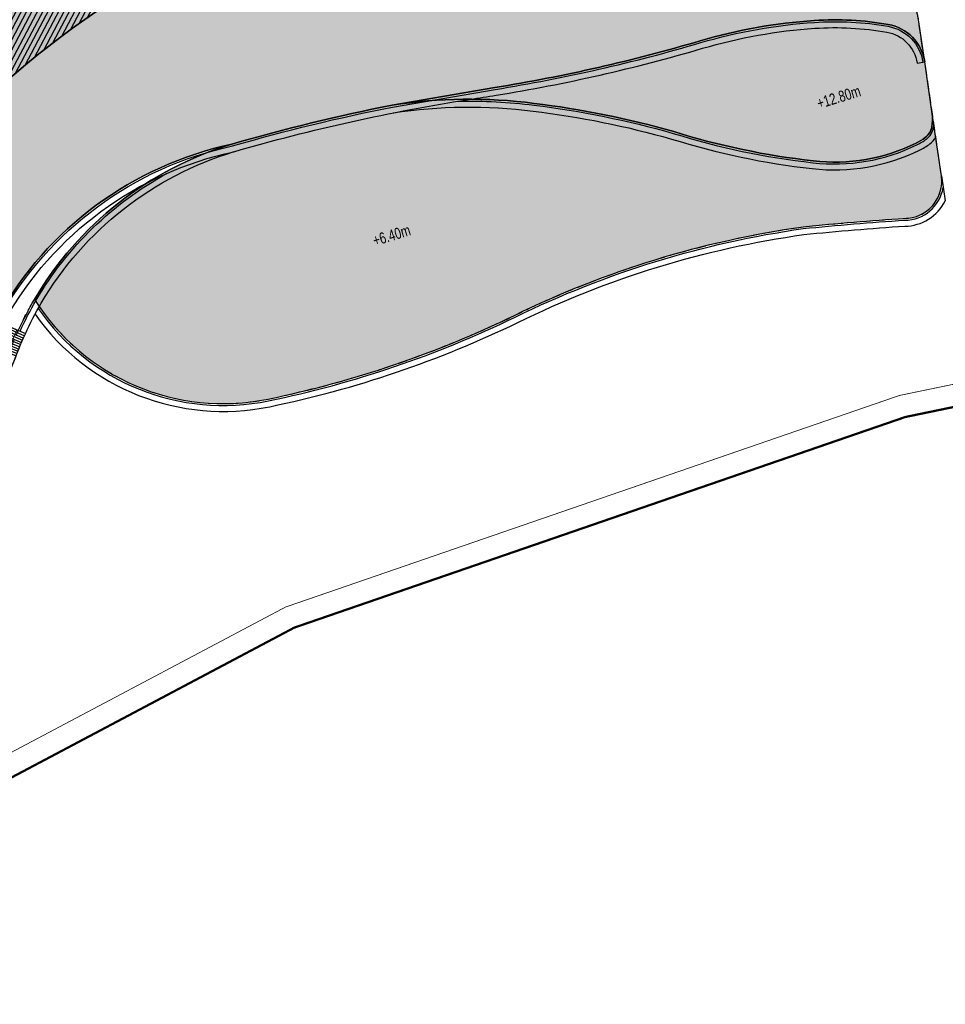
# Model space of a CAD drawing. Header units: millimetres. Extents: x -1402 to -179, y -280 to 6164.
# Tile 80 of 212: x -646 to -521, y 1759 to 1891. Entities that reach past the tile are written whole.
import ezdxf

# ---------------------------------------------------------------- set-up
doc = ezdxf.new("R2010")
doc.units = ezdxf.units.MM
for name, pattern in [('AJN-Limite', [1.25, 0.5, -0.25, 0, -0.25, 0, -0.25]), ('AJN-Projection', [0.375, 0.25, -0.125]), ('DASH', [0.35, 0.25, -0.1])]:
    doc.linetypes.add(name, pattern=pattern)
for name, color, linetype in [('AJN-2-SBT-P', 251, 'AJN-Projection'), ('AJN-2-SBT-V', 51, 'CONTINUOUS'), ('AJN-8-251-H', 251, 'CONTINUOUS'), ('AJN-8-254-H', 254, 'CONTINUOUS')]:
    doc.layers.add(name, color=color, linetype=linetype)
doc.layers.add('AJN-6-Etang', color=7, linetype='CONTINUOUS', lineweight=15, true_color=0x46a499)
for name, color, linetype, lineweight in [('AJN-7-500-A', 10, 'CONTINUOUS', 18), ('AJN-8-252-H', 252, 'CONTINUOUS', 20), ('GEO-1-LIM-V', 10, 'AJN-Limite', 25)]:
    doc.layers.add(name, color=color, linetype=linetype, lineweight=lineweight)
doc.layers.add('AJN-9-SRF-MARINHORIZON-TERRACE 50%', color=7, linetype='CONTINUOUS', true_color=0xf8d731)
doc.styles.get("Standard").update_dxf_attribs({"font": 'rs.shx', "bigfont": 'hztxt.shx'})

# ---------------------------------------------------------------- blocks, each defined once
blk = doc.blocks.new('ESCALIER COURBE')
at = {"layer": 'AJN-8-251-H', "linetype": 'Continuous'}
for p, q in [((-2.091465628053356, 1.405588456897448), (-0.2043146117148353, -0.2342875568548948)), ((-1.872455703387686, 1.656514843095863), (0.007522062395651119, 0.008420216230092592)), ((-3.169978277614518, 0.1367544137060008), (-1.247502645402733, -1.461563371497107)), ((-2.956494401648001, 0.3923987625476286), (-1.041011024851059, -1.214292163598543)), ((-2.741897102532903, 0.647109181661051), (-0.8334424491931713, -0.9679242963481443)), ((-2.526190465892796, 0.9008808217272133), (-0.62480087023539, -0.7224644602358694)), ((-2.309378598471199, 1.153708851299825), (-0.415090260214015, -0.477917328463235)), ((-4.009937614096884, -0.8972797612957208), (-2.060765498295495, -2.461076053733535)), ((-3.800957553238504, -0.6379605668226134), (-1.858627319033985, -2.210246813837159)), ((-3.590847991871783, -0.3795556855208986), (-1.6553966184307, -1.960301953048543)), ((-3.382344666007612, -0.1198189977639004), (-1.452913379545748, -1.709733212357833)), ((-3.418879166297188, -4.152096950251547), (-5.330543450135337, -2.541029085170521)), ((-3.205460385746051, -3.89750844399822), (-5.125533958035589, -2.296472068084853)), ((-2.993377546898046, -3.641805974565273), (-4.921807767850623, -2.050844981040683)), ((-4.505806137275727, -5.408086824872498), (-6.374642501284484, -3.747529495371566)), ((-4.285796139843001, -5.159172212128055), (-6.163301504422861, -3.508422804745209)), ((-4.067092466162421, -4.909109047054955), (-5.953215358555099, -3.268212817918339)), ((-3.849701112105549, -4.657904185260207), (-5.744389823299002, -3.02690612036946)), ((-3.633628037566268, -4.405564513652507), (-5.536830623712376, -2.78450932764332)), ((-5.173613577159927, -6.147871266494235), (-7.016136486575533, -4.45816439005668)), ((-4.949720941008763, -5.902443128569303), (-6.801065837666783, -4.222406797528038)), ((-4.727116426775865, -5.655846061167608), (-6.587232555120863, -3.985526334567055)), ((-6.312182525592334, -7.357243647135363), (-8.109842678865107, -5.619884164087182))]:
    blk.add_line(p, q, dxfattribs=at)
at = {"layer": 'AJN-8-251-H', "linetype": 'Continuous', "flags": 128}
for points in [[(-4.012698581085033, -0.8950646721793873, -0.01090874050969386), (-1.872455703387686, 1.656514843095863)], [(-2.06270429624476, -2.459520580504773, -0.01087050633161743), (-2.273736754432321e-13, 0, -6.100320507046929e-05), (0.007522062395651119, 0.008420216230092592)]]:
    blk.add_lwpolyline(points, format="xyb", dxfattribs=at)
at = {"layer": 'AJN-8-251-H', "linetype": 'Continuous'}
for points in [[(-8.109842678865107, -5.619884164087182, 0.01963747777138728), (-4.921807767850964, -2.050844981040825, -0.004816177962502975), (-4.012698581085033, -0.8950646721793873, -0.004816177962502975)], [(-6.312182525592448, -7.357243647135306, 0.01980274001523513), (-2.966707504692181, -3.609457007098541, -0.004953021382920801), (-2.06270429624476, -2.459520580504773, -0.004953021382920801)]]:
    blk.add_lwpolyline(points, format="xyb", dxfattribs=at)
at = {"layer": 'AJN-8-252-H', "flags": 128}
blk.add_lwpolyline([(-6.094875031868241, -5.303017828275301, 0.01317423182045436), (-3.944375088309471, -2.830298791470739, -0.01579367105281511), (-0.932506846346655, 0.8325026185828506)], format="xyb", dxfattribs=at)
blk.add_lwpolyline([(-5.716615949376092, -5.172940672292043), (-6.094875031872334, -5.303017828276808), (-6.018395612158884, -4.910397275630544)], dxfattribs=at)

msp = doc.modelspace()

# ---------------------------------------------------------------- hatches: boundary and pattern name
at = {"layer": 'AJN-6-Etang', "linetype": 'Continuous', "transparency": 33554687}
h = msp.add_hatch(color=256, dxfattribs=at)
h.dxf.hatch_style = 1
h.set_gradient(color1=(181, 223, 247), rotation=200, centered=1, tint=0.800000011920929, name='INVCURVED')
edge = h.paths.add_edge_path()
edge.add_arc((-536.1331980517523, 1849.417541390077), 41.76902211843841, 80.08128101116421, 93.81348574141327, ccw=False)
edge.add_arc((-529.9721789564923, 1884.650621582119), 6.001325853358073, 8.314213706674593, 80.08128101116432, ccw=False)
edge.add_line((-524.0339273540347, 1885.518423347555), (-524.8218382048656, 1890.909992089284))
edge.add_arc((-539.6641874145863, 1888.740966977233), 15.00000000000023, 8.314213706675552, 17.11641258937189)
edge.add_line((-525.3285562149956, 1893.155678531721), (-531.8922719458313, 1914.469643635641))
edge.add_arc((-539.6903833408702, 1946.37856248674), 32.84797776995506, 259.0174260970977, 283.7331395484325, ccw=False)
edge.add_arc((-561.8123215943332, 1784.378913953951), 130.7194739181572, 83.02942774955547, 139.3583344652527)
edge.add_arc((-801.5518826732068, 2008.592369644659), 197.7256147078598, 293.8823795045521, 315.3027358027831, ccw=False)
edge.add_arc((-691.6662761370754, 1757.774338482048), 76.11284403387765, 109.1621766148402, 113.0774477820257, ccw=False)
edge.add_arc((-700.3908612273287, 1782.881288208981), 49.53320314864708, 76.1865285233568, 109.16217663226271, ccw=False)
edge.add_arc((6736.442926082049, 42952.96636338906), 41786.9397942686, 259.764921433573, 259.7784708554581)
edge.add_arc((-676.0644756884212, 1853.926779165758), 24.85499872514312, 263.5898590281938, 326.3375928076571)
edge.add_arc((-2060.139441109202, 2681.808366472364), 1637.60381086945, 329.0722052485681, 329.5217709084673)
edge.add_arc((-607.3271954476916, 1827.944119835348), 47.56153281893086, 102.10276570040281, 150.7305022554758, ccw=False)
edge.add_arc((-545.9599434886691, 1628.331226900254), 256.247943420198, 101.20186661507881, 106.16469985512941, ccw=False)
edge.add_line((-595.7402857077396, 1879.69734640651), (-581.894087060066, 1882.067430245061))
edge.add_arc((-618.1463783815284, 2105.268334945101), 226.1257890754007, 279.2254205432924, 286.4139132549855)
edge.add_arc((-534.1899581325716, 1820.26442650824), 70.98682985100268, 93.8134857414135, 106.41391325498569, ccw=False)
at = {"layer": 'AJN-6-Etang', "transparency": 33554687}
h = msp.add_hatch(color=256, dxfattribs=at)
h.dxf.hatch_style = 1
h.set_gradient(color1=(188, 236, 246), rotation=200, centered=1, tint=0.800000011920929, name='INVCURVED')
edge = h.paths.add_edge_path()
edge.add_arc((-529.9721789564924, 1884.650621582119), 6.001325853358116, 8.314213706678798, 80.08128101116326)
edge.add_arc((-536.1331980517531, 1849.417541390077), 41.76902211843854, 80.08128101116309, 93.8134857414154)
edge.add_arc((-534.1899581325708, 1820.26442650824), 70.98682985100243, 93.8134857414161, 106.4139132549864)
edge.add_arc((-618.1463783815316, 2105.268334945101), 226.1257890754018, 279.22542054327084, 286.4139132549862, ccw=False)
edge.add_line((-581.894087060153, 1882.067430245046), (-595.7402857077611, 1879.697346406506))
edge.add_arc((-585.3088098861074, 1812.091593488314), 68.40580030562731, 82.7020697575, 98.77148672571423, ccw=False)
edge.add_arc((-591.4480943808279, 1758.177498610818), 122.6653533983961, 74.09507165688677, 83.05663605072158, ccw=False)
edge.add_arc((-527.8576559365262, 1972.127404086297), 100.55221686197, 252.6562582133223, 263.6004390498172)
edge.add_arc((-536.1791950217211, 1896.941333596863), 24.90736390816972, 263.3458975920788, 296.189343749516)
edge.add_arc((-527.6510556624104, 1880.017136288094), 5.959617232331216, 294.4264649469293, 308.1904459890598)
edge.add_arc((-525.3469842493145, 1877.165244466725), 2.294084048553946, 307.0003335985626, 349.6996083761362)
edge.add_arc((-529.9453750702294, 1877.938647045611), 6.95692768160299, 350.204428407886, 365.0105834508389)
edge.add_line((-523.0150327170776, 1878.546263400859), (-524.0339273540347, 1885.518423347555))
h = msp.add_hatch(color=256, dxfattribs=at)
h.dxf.hatch_style = 1
h.set_gradient(color1=(143, 224, 240), color2=(237, 250, 252), rotation=220, centered=1, tint=0.800000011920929, name='INVCURVED')
edge = h.paths.add_edge_path()
edge.add_arc((-526.7406037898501, 1869.462102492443), 5.000000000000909, 269.9999999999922, 368.3142137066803)
edge.add_line((-521.7931540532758, 1870.185110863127), (-523.015032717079, 1878.546263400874))
edge.add_arc((-529.9453750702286, 1877.938647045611), 6.95692768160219, -9.298855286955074, 5.010583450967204, ccw=False)
edge.add_arc((-525.3469842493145, 1877.165244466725), 2.294084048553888, 307.00033359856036, 351.2059647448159, ccw=False)
edge.add_arc((-527.6510556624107, 1880.017136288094), 5.959617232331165, 294.4264649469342, 308.19044598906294, ccw=False)
edge.add_arc((-536.1791950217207, 1896.941333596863), 24.90736390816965, 263.3458975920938, 296.1893437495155, ccw=False)
edge.add_arc((-527.8576559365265, 1972.127404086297), 100.5522168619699, 252.6562582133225, 263.60043904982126, ccw=False)
edge.add_arc((-591.4480943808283, 1758.177498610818), 122.6653533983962, 74.09507165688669, 83.05663605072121)
edge.add_arc((-585.3088098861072, 1812.091593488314), 68.4058003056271, 82.70206975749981, 98.77148672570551)
edge.add_arc((-545.9599434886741, 1628.331226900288), 256.2479434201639, 101.2018666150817, 106.1646998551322)
edge.add_arc((-603.9778946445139, 1830.139153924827), 46.26852690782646, 106.7330714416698, 149.5874440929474)
edge.add_arc((-618.4786271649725, 1869.522860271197), 30.00000000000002, 212.1441257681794, 281.6391712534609)
edge.add_arc((-640.9707072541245, 1978.716675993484), 141.4862460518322, 281.6391712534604, 295.8553758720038)
edge.add_arc((-522.3316057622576, 1735.25015670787), 129.3486840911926, 98.03766878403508, 116.11541465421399, ccw=False)
edge.add_arc((-503.5929547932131, 1502.214537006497), 362.9863803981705, 93.6562339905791, 95.82263408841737, ccw=False)
at = {"layer": 'AJN-8-254-H'}
h = msp.add_hatch(color=255, dxfattribs=at)
h.dxf.hatch_style = 1
edge = h.paths.add_edge_path()
edge.add_line((-577.5167865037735, 1924.962925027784), (-578.1070788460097, 1926.873829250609))
edge.add_line((-578.1070788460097, 1926.873829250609), (-623.4910541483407, 1912.854386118))
edge.add_line((-623.4910541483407, 1912.854386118), (-623.0217717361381, 1911.335217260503))
edge.add_line((-623.0217717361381, 1911.335217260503), (-637.8312794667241, 1906.760451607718))
edge.add_line((-637.8312794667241, 1906.760451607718), (-636.3555486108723, 1901.983191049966))
edge.add_line((-636.3555486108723, 1901.983191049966), (-651.1650563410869, 1897.408425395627))
edge.add_line((-651.1650563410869, 1897.408425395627), (-651.6343387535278, 1898.927594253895))
edge.add_line((-651.6343387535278, 1898.927594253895), (-656.4086478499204, 1897.44230887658))
edge.add_line((-656.4086478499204, 1897.44230887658), (-652.895422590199, 1886.069237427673))
edge.add_line((-652.895422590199, 1886.069237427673), (-676.0945145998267, 1872.49885998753))
edge.add_line((-676.0945145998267, 1872.49885998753), (-674.5797734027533, 1869.909350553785))
edge.add_line((-674.5797734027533, 1869.909350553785), (-692.2747545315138, 1859.558619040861))
edge.add_line((-692.2747545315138, 1859.558619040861), (-691.4719416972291, 1858.186179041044))
edge.add_line((-691.4719416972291, 1858.186179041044), (-722.5460548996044, 1840.00928467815))
edge.add_line((-722.5460548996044, 1840.00928467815), (-721.7432420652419, 1838.636844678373))
edge.add_line((-721.7432420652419, 1838.636844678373), (-735.1223741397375, 1830.810681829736))
edge.add_arc((-735.4361959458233, 1850.548579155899), 19.74039196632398, 224.6064079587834, 270.9108949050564, ccw=False)
edge.add_arc((-722.7767510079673, 1854.056911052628), 31.86463938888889, 213.0342114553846, 247.3748419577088)
edge.add_arc((-731.572792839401, 1832.951902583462), 9.000000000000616, 247.3748419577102, 297.9607097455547)
edge.add_arc((-691.6662761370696, 1757.774338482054), 76.1128440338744, 113.07744778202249, 117.96070974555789, ccw=False)
edge.add_arc((-801.5518826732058, 2008.592369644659), 197.7256147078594, 293.8823795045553, 315.3027358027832)
edge.add_arc((-561.8123215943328, 1784.378913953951), 130.7194739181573, 83.02942774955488, 139.3583344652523, ccw=False)
edge.add_arc((-539.6903833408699, 1946.378562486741), 32.84797776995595, 259.0174260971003, 283.7331395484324)
edge.add_line((-531.8922719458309, 1914.469643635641), (-534.4543508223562, 1922.789335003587))
edge.add_arc((-546.2312466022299, 1919.162597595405), 12.32268227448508, 17.11640393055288, 63.91805595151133)
edge.add_line((-540.8135035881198, 1930.230413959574), (-558.6068007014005, 1924.733933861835))
edge.add_line((-558.6068007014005, 1924.733933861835), (-560.3186484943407, 1930.27555610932))
edge.add_line((-560.3186484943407, 1930.27555610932), (-577.5167865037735, 1924.962925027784))
at = {"layer": 'AJN-9-SRF-MARINHORIZON-TERRACE 50%', "true_color": 0xf8d731, "transparency": 33554559}
h = msp.add_hatch(dxfattribs=at)
h.set_pattern_fill('ANSI31', color=40, scale=0.2)
h.set_pattern_definition([(62.16630264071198, (-675.2100222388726, 136.2834458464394), (-0.5615346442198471, 0.2964858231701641), [])])
h.paths.add_polyline_path([(-636.0604024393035, 1901.027738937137), (-634.5846715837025, 1896.250478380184), (-652.9771247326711, 1890.568914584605), (-654.0603111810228, 1894.075423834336), (-655.2546263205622, 1893.706491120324), (-652.895422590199, 1886.069237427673), (-660.5574579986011, 1881.587307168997), (-657.5885652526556, 1876.511868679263), (-673.1256218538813, 1867.423421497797), (-671.61088065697, 1864.833912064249), (-688.3132165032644, 1855.063831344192), (-687.4498140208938, 1853.587810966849), (-716.2796857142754, 1836.723692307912), (-715.4768728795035, 1835.35125230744), (-732.0929043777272, 1825.631684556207), (-731.1170646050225, 1823.963448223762, 0.1097748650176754), (-727.3529990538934, 1825.002478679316, -0.02131047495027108), (-721.5006108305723, 1827.796317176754, 0.09373704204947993), (-661.0019790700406, 1869.519930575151, -0.2508528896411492), (-545.948265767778, 1914.13218980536, 0.07344984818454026), (-536.3590719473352, 1913.699945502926), (-539.6377856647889, 1924.31385227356), (-556.8359236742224, 1919.001221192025), (-558.5477714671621, 1924.54284343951), (-575.7459094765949, 1919.230212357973), (-576.3362018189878, 1921.141116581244), (-593.5343398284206, 1915.828485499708), (-595.3052168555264, 1921.561198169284), (-603.9042858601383, 1918.904882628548), (-602.1334088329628, 1913.172169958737), (-618.1372317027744, 1908.228471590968), (-617.6679492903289, 1906.70930273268)])

# ---------------------------------------------------------------- linework, layer by layer
at = {"layer": 'AJN-2-SBT-P', "ltscale": 5, "flags": 128}
msp.add_lwpolyline([(-767.6830869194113, 1872.148074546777, -0.05121987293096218), (-760.7108442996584, 1864.390733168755, -0.08997890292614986), (-756.5121108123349, 1855.404548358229, 0.02060412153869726), (-755.4064137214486, 1850.675734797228, 0.06468475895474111), (-749.490318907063, 1836.686230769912, 0.03286619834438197), (-732.1687331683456, 1809.756508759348, 0.002338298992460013), (-729.3480626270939, 1806.256450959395, 0.01445521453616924), (-711.1978379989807, 1785.221318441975, 0.08916851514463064), (-704.9170514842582, 1780.425665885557, 0.3184438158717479), (-696.5850652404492, 1781.619676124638, 0.07982005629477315), (-692.9450630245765, 1786.382337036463, -0.007477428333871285), (-687.9677464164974, 1795.317687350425, -0.04115969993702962), (-685.263491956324, 1799.224564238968, -0.02993334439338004), (-663.9580859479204, 1822.205656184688, 0.1132434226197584), (-647.8496234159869, 1844.993567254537, -0.01578281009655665), (-646.0592934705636, 1849.367558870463, -0.02498436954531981), (-643.8799997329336, 1853.561335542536, 0.3128781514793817), (-612.4261998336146, 1840.139733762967, 0.06210957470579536), (-579.2684073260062, 1851.393528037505, -0.07904304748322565), (-540.4176712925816, 1863.328165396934, -0.00945298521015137), (-526.7406037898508, 1864.462102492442, 0.4573830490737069), (-521.7931540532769, 1870.185110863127), (-524.0339273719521, 1885.518423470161), (-524.8218382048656, 1890.909992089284, 0.03842573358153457), (-525.3285562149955, 1893.15567853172), (-534.454351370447, 1922.789336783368, 0.2247122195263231), (-541.5702899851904, 1930.569787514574, -0.2328075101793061), (-548.5503743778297, 1938.441527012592, 0.1068267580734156), (-556.3714938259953, 1955.453928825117), (-560.7691083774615, 1955.453928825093, 0.1422323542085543), (-768.0204055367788, 1895.280947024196)], format="xyb", dxfattribs=at)
at = {"layer": 'AJN-2-SBT-V', "flags": 128}
msp.add_lwpolyline([(-541.4086626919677, 1930.046564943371), (-540.8135035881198, 1930.230413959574, -0.2070975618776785), (-534.4543508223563, 1922.789335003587), (-531.8922719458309, 1914.469643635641, -0.1082626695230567), (-545.9482657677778, 1914.13218980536, 0.2508528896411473), (-661.0019790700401, 1869.519930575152, -0.09373704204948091), (-721.500610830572, 1827.796317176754, 0.02131047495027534), (-727.3529990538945, 1825.002478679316, -0.2243781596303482), (-735.0350987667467, 1824.644530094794, -0.1509708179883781), (-749.4903189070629, 1836.686230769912, 0.2048362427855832), (-735.1223741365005, 1830.810681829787)], format="xyb", dxfattribs=at)
at = {"layer": 'AJN-2-SBT-V'}
msp.add_lwpolyline([(-538.9112035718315, 1891.094080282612, -0.05998985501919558), (-528.9384449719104, 1890.56224623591, -0.3237964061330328), (-524.0339273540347, 1885.518423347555), (-524.8218382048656, 1890.909992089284, 0.03842573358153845), (-525.3285562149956, 1893.155678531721), (-531.8922719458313, 1914.469643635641, -0.1082626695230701), (-545.9482657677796, 1914.13218980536, 0.2508528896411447), (-661.0019790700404, 1869.519930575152, -0.0937370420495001), (-721.5006108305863, 1827.796317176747, -0.01708525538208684), (-716.6497959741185, 1829.670018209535, -0.144884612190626), (-688.5642251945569, 1830.981900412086, 5.912050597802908e-05), (-678.8394075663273, 1829.227169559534, 0.2808412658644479), (-655.3772131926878, 1840.149691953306, 0.00196160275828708), (-648.8165320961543, 1851.197815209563, -0.215421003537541), (-617.2992204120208, 1874.448508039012, -0.02165783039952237), (-595.7402857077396, 1879.69734640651), (-581.894087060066, 1882.067430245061, 0.03137600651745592), (-554.2490190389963, 1888.358215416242, -0.05503520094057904)], format="xyb", close=True, dxfattribs=at)
at = {"layer": 'AJN-2-SBT-V', "flags": 128}
for points in [[(-524.0339273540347, 1885.518423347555, 0.3237964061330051), (-528.9384449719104, 1890.562246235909, 0.05998985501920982), (-538.9112035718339, 1891.094080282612, 0.05503520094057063), (-554.2490190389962, 1888.358215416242, -0.03137600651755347), (-581.894087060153, 1882.067430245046), (-595.7402857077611, 1879.697346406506, -0.07023118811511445), (-576.6193047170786, 1879.943240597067, -0.03912214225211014), (-557.8326426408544, 1876.14694520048, 0.04778932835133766), (-539.0653384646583, 1872.201750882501, 0.1442957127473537), (-525.1866047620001, 1874.590948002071, 0.06012900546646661), (-523.9663593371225, 1875.333115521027, 0.1884968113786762), (-523.0898720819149, 1876.755041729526, 0.06469406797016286), (-523.0150327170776, 1878.546263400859)], [(-526.7406037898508, 1864.462102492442, 0.4573830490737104), (-521.7931540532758, 1870.185110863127), (-523.015032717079, 1878.546263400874, -0.0625179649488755), (-523.0798687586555, 1876.81451811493, -0.1953116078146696), (-523.9663593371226, 1875.333115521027, -0.06012900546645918), (-525.186604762, 1874.590948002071, -0.1442957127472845), (-539.0653384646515, 1872.2017508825, -0.04778932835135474), (-557.8326426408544, 1876.14694520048, 0.03912214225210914), (-576.6193047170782, 1879.943240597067, 0.0702311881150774), (-595.7402857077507, 1879.697346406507, 0.02165783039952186), (-617.2992204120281, 1874.448508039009, 0.1891976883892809), (-643.8799997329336, 1853.561335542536, 0.3128781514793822), (-612.4261998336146, 1840.139733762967, 0.06210957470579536), (-579.2684073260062, 1851.393528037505, -0.07904304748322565), (-540.4176712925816, 1863.328165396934, -0.00945298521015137)]]:
    msp.add_lwpolyline(points, format="xyb", close=True, dxfattribs=at)
at = {"layer": 'AJN-2-SBT-V', "linetype": 'Continuous', "flags": 128}
msp.add_lwpolyline([(-664.06743493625, 1822.108041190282, 0.09389314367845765), (-649.8988315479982, 1840.516749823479), (-651.192436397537, 1841.171796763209, 0.01963747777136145), (-649.1998099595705, 1845.52277908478, -0.01572574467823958), (-647.3805131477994, 1849.964988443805), (-646.0565730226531, 1849.373500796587, -0.02494982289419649), (-643.879999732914, 1853.561335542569, -0.189197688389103), (-617.2992204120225, 1874.448508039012, 0.2154210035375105), (-648.8165320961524, 1851.197815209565, -0.001961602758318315), (-655.3772131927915, 1840.149691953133, -0.2808412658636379), (-678.839407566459, 1829.227169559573, -5.912050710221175e-05), (-688.5642253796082, 1830.981900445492, 0.1448846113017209), (-716.6497959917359, 1829.670018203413, 0.03840971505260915), (-727.3529990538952, 1825.002478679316, -0.2243781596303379), (-735.0350987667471, 1824.644530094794, -0.150970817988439), (-749.4903189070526, 1836.686230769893, 0.03286619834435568), (-732.1687331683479, 1809.756508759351, 0.00233829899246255), (-729.3480626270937, 1806.256450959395, 0.04253943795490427), (-724.9823251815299, 1803.412189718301, 0.2111097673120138), (-704.9509894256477, 1800.716146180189, 0.100205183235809)], format="xyb", close=True, dxfattribs=at)
at = {"layer": 'AJN-8-251-H', "linetype": 'Continuous'}
for p, q in [((-525.0728917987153, 1885.366591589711), (-524.0339274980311, 1885.518424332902)), ((-521.7931540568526, 1870.185110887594), (-521.300605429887, 1866.814666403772))]:
    msp.add_line(p, q, dxfattribs=at)
at = {"layer": 'AJN-8-251-H', "linetype": 'Continuous', "flags": 128}
for points in [[(-721.4026170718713, 1827.566323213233, -0.01708525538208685), (-716.5677351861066, 1829.433869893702, -0.1449250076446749), (-688.6163418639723, 1830.737268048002, 5.921692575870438e-05), (-678.8756057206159, 1828.97966494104, 0.2809951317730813), (-655.1658185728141, 1840.016096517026, 0.001962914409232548), (-648.5997372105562, 1851.073288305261, -0.2154845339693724), (-617.2381446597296, 1874.205920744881, -0.02166131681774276), (-595.6969246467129, 1879.451078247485), (-581.8540072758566, 1881.82066393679, 0.03137600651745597), (-554.1783754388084, 1888.118404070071, -0.05503520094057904), (-538.894576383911, 1890.844633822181, -0.05998985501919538), (-528.9815077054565, 1890.315982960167, -0.3237964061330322), (-524.2812998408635, 1885.482272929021, -0.3237964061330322)], [(-721.0890370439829, 1826.830342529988, -0.01708525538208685), (-716.3051406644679, 1828.678195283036, -0.1450563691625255), (-688.783247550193, 1829.954468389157, 5.952462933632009e-05), (-678.9917090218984, 1828.187698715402, 0.2814724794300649), (-654.4892564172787, 1839.588757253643, 0.001967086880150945), (-647.9059689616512, 1850.674844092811, -0.215691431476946), (-617.0428263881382, 1873.429603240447, -0.03198491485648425), (-585.2005265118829, 1880.494203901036, 0.003869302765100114), (-581.725751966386, 1881.031011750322, 0.03137600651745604), (-553.9523159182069, 1887.351007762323, -0.0550352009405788), (-538.8413693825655, 1890.046405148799, -0.05998985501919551), (-529.1193084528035, 1889.52794047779, -0.3237964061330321), (-525.0728917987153, 1885.366591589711, -0.3237964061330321)], [(-595.5801669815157, 1878.659626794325, -0.07024328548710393), (-576.7494679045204, 1878.901334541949, -0.03910182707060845), (-558.1330064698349, 1875.1407368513, 0.0477509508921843), (-539.1846727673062, 1871.15855165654, 0.1441185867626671), (-524.7372585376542, 1873.641830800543, 0.05916392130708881), (-523.3252845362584, 1874.501482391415, 0.08609727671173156), (-522.5461979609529, 1875.338089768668, 0.08609727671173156)], [(-586.8644812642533, 1880.229637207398, -0.03757052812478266), (-576.6502949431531, 1879.6951676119, -0.03911731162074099), (-557.9041687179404, 1875.907375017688, 0.04778013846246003), (-539.0937546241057, 1871.953370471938, 0.1442513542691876), (-525.0796947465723, 1874.364928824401, 0.05986911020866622), (-523.8137992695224, 1875.1350455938, 0.1883424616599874), (-522.8437010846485, 1876.711441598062, 0.01149701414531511), (-522.794794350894, 1877.039201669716)], [(-726.9415530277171, 1803.322463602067, 0.01303936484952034), (-725.5052540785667, 1802.501188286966, 0.210806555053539), (-704.6584732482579, 1799.707714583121, 0.1002568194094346), (-663.3870994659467, 1821.307907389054, 0.1140038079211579), (-646.8717869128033, 1844.610640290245, -0.01582437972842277), (-645.1025573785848, 1848.934915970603, -0.02495373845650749), (-642.9740523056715, 1853.030524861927, -0.1891928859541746), (-616.996911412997, 1873.442968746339)], [(-645.828307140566, 1849.271520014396, -0.0249364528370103), (-643.6642979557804, 1853.434952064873, -0.1358772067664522), (-626.0319599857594, 1870.528793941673)], [(-643.3727850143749, 1852.337302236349, 0.3010615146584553), (-612.3757629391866, 1839.894874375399, 0.06211058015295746), (-579.1588710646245, 1851.16880124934, -0.07903473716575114), (-540.3874993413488, 1863.079945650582, -0.009444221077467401), (-526.7325258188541, 1864.212108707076, 0.3663105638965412), (-521.5616784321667, 1868.601154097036, 0.3663105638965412)], [(-643.8027127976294, 1851.556414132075, 0.2975664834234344), (-612.214364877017, 1839.111324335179, 0.06211378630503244), (-578.8083486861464, 1850.449678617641, -0.07900795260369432), (-540.2909288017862, 1862.285644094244, -0.009416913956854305), (-526.7054720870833, 1863.412204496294, 0.2854090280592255), (-521.3006054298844, 1866.814666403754, 0.2854090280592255)]]:
    msp.add_lwpolyline(points, format="xyb", dxfattribs=at)
at = {"layer": 'AJN-9-SRF-MARINHORIZON-TERRACE 50%', "color": 40, "true_color": 0xf8d731, "transparency": 33554559, "flags": 128}
msp.add_lwpolyline([(-661.0019790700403, 1869.519930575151, -0.2508528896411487), (-545.9482657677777, 1914.13218980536, 0.0734498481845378), (-536.3590719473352, 1913.699945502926), (-539.6377856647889, 1924.31385227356), (-556.8359236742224, 1919.001221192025), (-558.5477714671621, 1924.54284343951), (-575.7459094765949, 1919.230212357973), (-576.3362018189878, 1921.141116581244), (-593.5343398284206, 1915.828485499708), (-595.3052168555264, 1921.561198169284), (-603.9042858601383, 1918.904882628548), (-602.1334088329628, 1913.172169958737), (-618.1372317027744, 1908.228471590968), (-617.6679492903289, 1906.70930273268), (-636.0604024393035, 1901.027738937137), (-634.5846715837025, 1896.250478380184), (-652.9771247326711, 1890.568914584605)], format="xyb", dxfattribs=at)
at = {"layer": 'GEO-1-LIM-V', "linetype": 'DASH', "ltscale": 5, "const_width": 0.1}
msp.add_lwpolyline([(-703.20666054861, 1762.79077702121), (-610.0956545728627, 1812.132624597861), (-527.4439945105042, 1840.620001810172), (-431.1729879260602, 1860.563702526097)], dxfattribs=at)
at = {"layer": 'GEO-1-LIM-V', "linetype": 'Continuous', "ltscale": 25, "const_width": 0.3}
msp.add_lwpolyline([(-704.2163303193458, 1758.860527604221), (-608.897289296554, 1809.372468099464), (-526.647689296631, 1837.721268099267), (-430.2313892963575, 1857.695068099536)], dxfattribs=at)

# ---------------------------------------------------------------- block references
at = {"layer": 'AJN-2-SBT-V', "rotation": 17.16630264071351}
msp.add_blockref('ESCALIER COURBE', (-645.1025573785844, 1848.934915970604), dxfattribs=at)

# ---------------------------------------------------------------- texts
at = {"layer": 'AJN-7-500-A', "char_height": 1.5, "attachment_point": 8, "rotation": 17.166302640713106}
for s, insert in [('{\\fSwis721 LtCn BT|b0|i0|c0|p34;+12.80m}', (-535.3832389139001, 1880.047597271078)), ('{\\fSwis721 LtCn BT|b0|i0|c0|p34;+6.40m}', (-595.5767219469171, 1861.453388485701))]:
    msp.add_mtext_dynamic_manual_height_columns(s, width=11.10498822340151, gutter_width=35.69431197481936, heights=[0], dxfattribs=dict(at, insert=insert))

doc.saveas('drawing.dxf')
